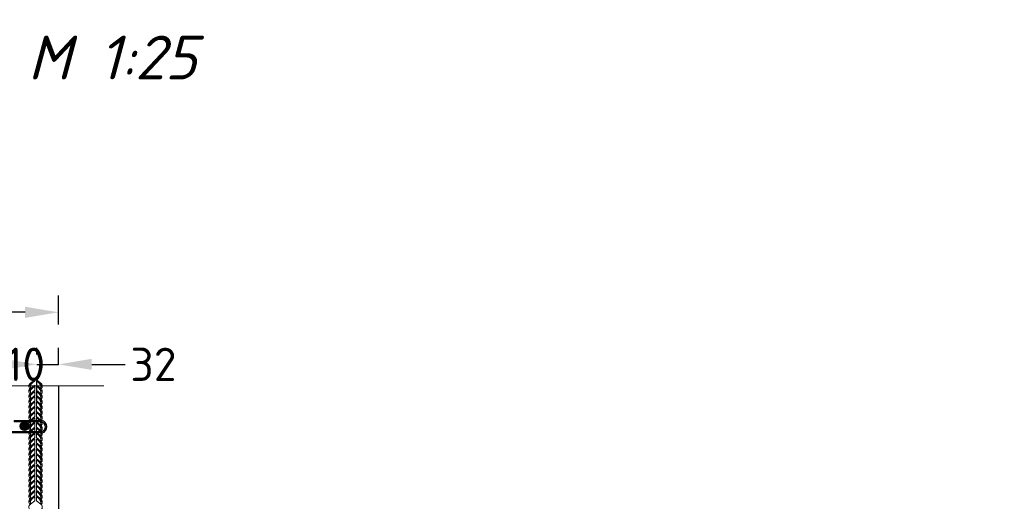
# Model space of a CAD drawing. Extents: x -764262 to 2885205, y 359641 to 616597.
# Tile 70 of 97: x 665237 to 671141, y 433892 to 436783. Entities that reach past the tile are written whole.
import ezdxf

# ---------------------------------------------------------------- set-up
doc = ezdxf.new("R2010")
doc.units = 0
doc.header["$LTSCALE"] = 50
doc.header["$MEASUREMENT"] = 0
doc.layers.get('0').update_dxf_attribs({"linetype": 'CONTINUOUS', "lineweight": 15})
doc.layers.get('DEFPOINTS').update_dxf_attribs({"linetype": 'CONTINUOUS'})
for name, color, linetype, lineweight in [('.', 7, 'CONTINUOUS', 15), ('MIM_DUVAR_WALL_50', 7, 'CONTINUOUS', 30), ('尺寸线层', 3, 'CONTINUOUS', 18)]:
    doc.layers.add(name, color=color, linetype=linetype, lineweight=lineweight)
doc.layers.add('INS_BETON_CONCRETE_50', color=5, linetype='CONTINUOUS')
doc.layers.add('PDF _Текст', color=7, linetype='CONTINUOUS')
doc.styles.add('arial', font='ARIALN.TTF')
doc.styles.add('Arial straight', font='isocpeur.ttf')
doc.styles.add('PDF ISOCPEUR Italic', font='isocpeui.ttf')
doc.dimstyles.new('M 1_25', dxfattribs={"dimtxt": 200, "dimasz": 200, "dimexe": 100, "dimexo": 300, "dimgap": 50, "dimtad": 0, "dimdec": 0, "dimlfac": 0.25, "dimtxsty": 'Arial straight', "dimcen": 1, "dimdle": 100, "dimadec": 0, "dimazin": 0, "dimtfac": 1, "dimtdec": 0, "dimtmove": 0, "dimatfit": 3, "dimldrblk": 'DOTSMALL', "dimfxl": 5, "dimarcsym": 0})

# ---------------------------------------------------------------- blocks, each defined once
blk = doc.blocks.new('*D676')
at = {"color": 0, "lineweight": -2, "transparency": 16777216}
for p, q in [((664820.7, 434912.7), (664820.7, 434814.5)), ((664303.1, 434562.5), (664303.1, 434814.5)), ((664503.1, 434714.5), (664620.7, 434714.5)), ((664820.7, 434714.5), (665020.7, 434714.5))]:
    blk.add_line(p, q, dxfattribs=at)
at = {"color": 0, "transparency": 16777216}
for points in [[(664503.1, 434747.8), (664503.1, 434681.1), (664303.1, 434714.5)], [(664620.7, 434747.8), (664620.7, 434681.1), (664820.7, 434714.5)]]:
    blk.add_solid(points, dxfattribs=at)
at = {"layer": 'DEFPOINTS', "color": 0, "transparency": 16777216}
for p in [(664820.7, 434714.5), (664820.7, 434612.7), (664303.1, 434262.5)]:
    blk.add_point(p, dxfattribs=at)
at = {"color": 0, "transparency": 16777216, "insert": (665220.7, 434714.5), "char_height": 200, "attachment_point": 5, "style": 'Arial straight'}
blk.add_mtext('110', dxfattribs=at)
blk = doc.blocks.new('_DotSmall')
at = {"color": 0, "linetype": 'ByBlock', "const_width": 0.5}
blk.add_lwpolyline([(-0.0625, 0, 1), (0.0625, 0, 1)], format="xyb", close=True, dxfattribs=at)
blk = doc.blocks.new('*D677')
at = {"color": 0, "lineweight": -2, "transparency": 16777216}
for p, q in [((665339.2, 434774), (665339.2, 434814.5)), ((665468.7, 434711.7), (665468.7, 434814.5)), ((665139.2, 434714.5), (664939.2, 434714.5)), ((665339.2, 434714.5), (665468.7, 434714.5)), ((665668.7, 434714.5), (665868.7, 434714.5))]:
    blk.add_line(p, q, dxfattribs=at)
at = {"color": 0, "transparency": 16777216}
for points in [[(665139.2, 434747.8), (665139.2, 434681.1), (665339.2, 434714.5)], [(665668.7, 434747.8), (665668.7, 434681.1), (665468.7, 434714.5)]]:
    blk.add_solid(points, dxfattribs=at)
at = {"layer": 'DEFPOINTS', "color": 0, "transparency": 16777216}
for p in [(665468.7, 434714.5), (665339.2, 434474), (665468.7, 434411.7)]:
    blk.add_point(p, dxfattribs=at)
at = {"color": 0, "transparency": 16777216, "insert": (666038.7, 434714.5), "char_height": 200, "attachment_point": 5, "style": 'Arial straight'}
blk.add_mtext('32', dxfattribs=at)
blk = doc.blocks.new('*D678')
at = {"color": 0, "lineweight": -2, "transparency": 16777216}
for p, q in [((665139.2, 434714.5), (665020.7, 434714.5)), ((664820.7, 434536.1), (664820.7, 434614.5)), ((665339.2, 434495.5), (665339.2, 434614.5))]:
    blk.add_line(p, q, dxfattribs=at)
at = {"color": 0, "transparency": 16777216}
for points in [[(665020.7, 434747.8), (665020.7, 434681.1), (664820.7, 434714.5)], [(665139.2, 434747.8), (665139.2, 434681.1), (665339.2, 434714.5)]]:
    blk.add_solid(points, dxfattribs=at)
at = {"layer": 'DEFPOINTS', "color": 0, "transparency": 16777216}
for p in [(664820.7, 434836.1), (665339.2, 434795.5), (664820.7, 434714.5)]:
    blk.add_point(p, dxfattribs=at)
at = {"color": 0, "transparency": 16777216, "insert": (664577.7, 434714.5), "char_height": 200, "attachment_point": 5, "style": 'Arial straight'}
blk.add_mtext('110', dxfattribs=at)
blk = doc.blocks.new('087')
at = {"layer": 'MIM_DUVAR_WALL_50', "color": 0}
for p, q in [((711307.9, -178312.8), (711307.9, -178322.3)), ((712178.9, -178312.8), (712178.9, -178322.3))]:
    blk.add_line(p, q, dxfattribs=at)
for points in [[(711050.7, -178312.8), (711307.9, -178312.8)], [(711307.9, -178322.3), (711050.7, -178322.3)], [(712178.9, -178312.8), (712382.3, -178312.8)], [(712382.3, -178322.3), (712178.9, -178322.3)], [(712385.4, -178404.5), (711047.6, -178404.5)], [(711050.2, -178395), (712382.8, -178395)]]:
    blk.add_lwpolyline(points, dxfattribs=at)
for centre, radius, start, end in [((711058.5, -178359), 46.8, 99.50374, 256.62129), ((711060.4, -178358.7), 37.7, 104.81388, 254.36457), ((712374.6, -178359), 46.8, 283.37871, 80.49626), ((712372.7, -178358.7), 37.7, 285.63543, 75.18612)]:
    blk.add_arc(centre, radius, start, end, dxfattribs=at)
blk = doc.blocks.new('*D679')
at = {"color": 0, "lineweight": -2, "transparency": 16777216}
for p, q in [((664172.7, 434892.4), (664172.7, 435126.9)), ((665468.7, 434954.7), (665468.7, 435126.9)), ((664372.7, 435026.9), (664580.7, 435026.9)), ((665268.7, 435026.9), (665060.7, 435026.9))]:
    blk.add_line(p, q, dxfattribs=at)
at = {"color": 0, "transparency": 16777216}
for points in [[(664372.7, 435060.3), (664372.7, 434993.6), (664172.7, 435026.9)], [(665268.7, 435060.3), (665268.7, 434993.6), (665468.7, 435026.9)]]:
    blk.add_solid(points, dxfattribs=at)
at = {"layer": 'DEFPOINTS', "color": 0, "transparency": 16777216}
for p in [(665468.7, 435026.9), (665468.7, 434654.7), (664172.7, 434592.4)]:
    blk.add_point(p, dxfattribs=at)
at = {"color": 0, "transparency": 16777216, "insert": (664820.7, 435026.9), "char_height": 200, "attachment_point": 5, "style": 'Arial straight'}
blk.add_mtext('300', dxfattribs=at)

msp = doc.modelspace()

# ---------------------------------------------------------------- hatches: boundary and pattern name
at = {"layer": '.'}
h = msp.add_hatch(dxfattribs=at)
h.set_pattern_fill('ANSI35', color=0, scale=0.987754)
h.set_pattern_definition([(45, (564873.117, 186226.645), (-4.4351415, 4.4351415), []), (45, (564877.552, 186226.645), (-4.4351415, 4.4351415), [7.84029658, -1.56805932, 0, -1.56805932])])
edge = h.paths.add_edge_path()
edge.add_arc((665265.286, 434343.27), 25.898, 180, 540, ccw=False)

# ---------------------------------------------------------------- linework, layer by layer
msp.add_line((663995.098, 434584.839), (665742.208, 434584.839))
for points in [[(665326.65, 434621.757), (665300.724, 434601.354, 0.51925855), (665298.76, 434568.393, 0.51925855)], [(665326.65, 434590.177), (665300.724, 434569.773, 0.51925855), (665298.76, 434536.812, 0.51925855)], [(665326.65, 434615.494), (665310.862, 434601.354, 0.14609857), (665291.64, 434579.755, -4.50279613)], [(665326.65, 434583.913), (665310.862, 434569.773, 0.14609857), (665291.64, 434548.174, -4.50279613)], [(665326.65, 434615.494), (665310.862, 434601.354, 0.24293633), (665301.115, 434570.081, 0.24293633)], [(665326.65, 434583.913), (665310.862, 434569.773, 0.24293633), (665301.115, 434538.501, 0.24293633)], [(665336.789, 434621.859), (665362.716, 434601.456, -0.51925855), (665364.679, 434568.494, -0.51925855)], [(665336.789, 434615.595), (665352.577, 434601.456, -0.24293633), (665362.324, 434570.183, -0.24293633)], [(665336.789, 434615.595), (665352.577, 434601.456, -0.14609857), (665371.799, 434579.856, 4.50279613)], [(665336.789, 434590.278), (665362.716, 434569.875, -0.51925855), (665364.679, 434536.913, -0.51925855)], [(665336.789, 434584.014), (665352.577, 434569.875, -0.24293633), (665362.324, 434538.602, -0.24293633)], [(665336.789, 434584.014), (665352.577, 434569.875, -0.14609857), (665371.799, 434548.275, 4.50279613)], [(665326.65, 434558.697), (665300.724, 434538.294, 0.51925855), (665298.76, 434505.332, 0.51925855)], [(665326.65, 434558.596), (665300.724, 434538.193, 0.51925855), (665298.76, 434505.231, 0.51925855)], [(665326.65, 434527.116), (665300.724, 434506.713, 0.51925855), (665298.76, 434473.752, 0.51925855)], [(665326.65, 434552.433), (665310.862, 434538.294, 0.14609857), (665291.64, 434516.695, -4.50279613)], [(665326.65, 434552.332), (665310.862, 434538.193, 0.14609857), (665291.64, 434516.593, -4.50279613)], [(665326.65, 434520.853), (665310.862, 434506.713, 0.14609857), (665291.64, 434485.114, -4.50279613)], [(665326.65, 434552.433), (665310.862, 434538.294, 0.24293633), (665301.115, 434507.021, 0.24293633)], [(665326.65, 434552.332), (665310.862, 434538.193, 0.24293633), (665301.115, 434506.92, 0.24293633)], [(665326.65, 434520.853), (665310.862, 434506.713, 0.24293633), (665301.115, 434475.44, 0.24293633)], [(665336.789, 434558.697), (665362.716, 434538.294, -0.51925855), (665364.679, 434505.332, -0.51925855)], [(665336.789, 434558.697), (665362.716, 434538.294, -0.51925855), (665364.679, 434505.332, -0.51925855)], [(665336.789, 434552.433), (665352.577, 434538.294, -0.24293633), (665362.324, 434507.021, -0.24293633)], [(665336.789, 434552.433), (665352.577, 434538.294, -0.14609857), (665371.799, 434516.695, 4.50279613)], [(665336.789, 434552.433), (665352.577, 434538.294, -0.24293633), (665362.324, 434507.021, -0.24293633)], [(665336.789, 434552.433), (665352.577, 434538.294, -0.14609857), (665371.799, 434516.695, 4.50279613)], [(665336.789, 434527.116), (665362.716, 434506.713, -0.51925855), (665364.679, 434473.752, -0.51925855)], [(665336.789, 434520.853), (665352.577, 434506.713, -0.24293633), (665362.324, 434475.44, -0.24293633)], [(665336.789, 434520.853), (665352.577, 434506.713, -0.14609857), (665371.799, 434485.114, 4.50279613)], [(665326.65, 434495.536), (665300.724, 434475.132, 0.51925855), (665298.76, 434442.171, 0.51925855)], [(665326.65, 434463.955), (665300.724, 434443.552, 0.51925855), (665298.76, 434410.59, 0.51925855)], [(665326.65, 434489.272), (665310.862, 434475.132, 0.14609857), (665291.64, 434453.533, -4.50279613)], [(665326.65, 434489.272), (665310.862, 434475.132, 0.24293633), (665301.115, 434443.86, 0.24293633)], [(665336.789, 434495.536), (665362.716, 434475.132, -0.51925855), (665364.679, 434442.171, -0.51925855)], [(665336.789, 434489.272), (665352.577, 434475.132, -0.24293633), (665362.324, 434443.86, -0.24293633)], [(665336.789, 434489.272), (665352.577, 434475.132, -0.14609857), (665371.799, 434453.533, 4.50279613)], [(665336.789, 434463.955), (665362.716, 434443.552, -0.51925855), (665364.679, 434410.59, -0.51925855)], [(665326.65, 434432.374), (665300.724, 434411.971, 0.52054227), (665298.824, 434378.959, 0.52054227)], [(665326.65, 434457.691), (665310.862, 434443.552, 0.14609857), (665291.64, 434421.952, -4.50279613)], [(665326.65, 434426.11), (665310.862, 434411.971, 0.14609857), (665291.64, 434390.372, -4.50279613)], [(665326.65, 434457.691), (665310.862, 434443.552, 0.24293633), (665301.115, 434412.279, 0.24293633)], [(665326.65, 434426.11), (665310.862, 434411.971, 0.24360645), (665301.131, 434380.609, 0.24360645)], [(665336.789, 434457.691), (665352.577, 434443.552, -0.24293633), (665362.324, 434412.279, -0.24293633)], [(665336.789, 434457.691), (665352.577, 434443.552, -0.14609857), (665371.799, 434421.952, 4.50279613)], [(665336.789, 434432.374), (665362.716, 434411.971, -0.51925855), (665364.679, 434379.009, -0.51925855)], [(665336.789, 434426.11), (665352.577, 434411.971, -0.24293633), (665362.324, 434380.698, -0.24293633)], [(665336.789, 434426.11), (665352.577, 434411.971, -0.14609857), (665371.799, 434390.372, 4.50279613)], [(665326.65, 434400.692), (665300.724, 434380.289, 0.51925855), (665298.76, 434347.327, 0.51925855)], [(665326.65, 434369.111), (665300.724, 434348.708, 0.51925855), (665298.76, 434315.747, 0.51925855)], [(665326.65, 434394.428), (665310.862, 434380.289, 0.14609857), (665291.64, 434358.689, -4.50279613)], [(665326.65, 434362.847), (665310.862, 434348.708, 0.14609857), (665291.64, 434327.109, -4.50279613)], [(665326.65, 434394.428), (665310.862, 434380.289, 0.24293633), (665301.115, 434349.016, 0.24293633)], [(665326.65, 434362.847), (665310.862, 434348.708, 0.24293633), (665301.115, 434317.435, 0.24293633)], [(665336.789, 434400.793), (665362.716, 434380.39, -0.51925855), (665364.679, 434347.429, -0.51925855)], [(665336.789, 434394.53), (665352.577, 434380.39, -0.24293633), (665362.324, 434349.117, -0.24293633)], [(665336.789, 434394.53), (665352.577, 434380.39, -0.14609857), (665371.799, 434358.791, 4.50279613)], [(665336.789, 434369.213), (665362.716, 434348.809, -0.51925855), (665364.679, 434315.848, -0.51925855)], [(665336.789, 434362.949), (665352.577, 434348.809, -0.24293633), (665362.324, 434317.537, -0.24293633)], [(665336.789, 434362.949), (665352.577, 434348.809, -0.14609857), (665371.799, 434327.21, 4.50279613)], [(665326.65, 434337.632), (665300.724, 434317.229, 0.51925855), (665298.76, 434284.267, 0.51925855)], [(665326.65, 434337.531), (665300.724, 434317.127, 0.51925855), (665298.76, 434284.166, 0.51925855)], [(665326.65, 434306.051), (665300.724, 434285.648, 0.51925855), (665298.76, 434252.686, 0.51925855)], [(665326.65, 434331.368), (665310.862, 434317.229, 0.14609857), (665291.64, 434295.629, -4.50279613)], [(665326.65, 434331.267), (665310.862, 434317.127, 0.14609857), (665291.64, 434295.528, -4.50279613)], [(665326.65, 434299.787), (665310.862, 434285.648, 0.14609857), (665291.64, 434264.049, -4.50279613)], [(665326.65, 434331.368), (665310.862, 434317.229, 0.24293633), (665301.115, 434285.956, 0.24293633)], [(665326.65, 434331.267), (665310.862, 434317.127, 0.24293633), (665301.115, 434285.854, 0.24293633)], [(665326.65, 434299.787), (665310.862, 434285.648, 0.24293633), (665301.115, 434254.375, 0.24293633)], [(665336.789, 434337.632), (665362.716, 434317.229, -0.51925855), (665364.679, 434284.267, -0.51925855)], [(665336.789, 434337.632), (665362.716, 434317.229, -0.51925855), (665364.679, 434284.267, -0.51925855)], [(665336.789, 434331.368), (665352.577, 434317.229, -0.24293633), (665362.324, 434285.956, -0.24293633)], [(665336.789, 434331.368), (665352.577, 434317.229, -0.14609857), (665371.799, 434295.629, 4.50279613)], [(665336.789, 434331.368), (665352.577, 434317.229, -0.24293633), (665362.324, 434285.956, -0.24293633)], [(665336.789, 434331.368), (665352.577, 434317.229, -0.14609857), (665371.799, 434295.629, 4.50279613)], [(665336.789, 434306.051), (665362.716, 434285.648, -0.51925855), (665364.679, 434252.686, -0.51925855)], [(665336.789, 434299.787), (665352.577, 434285.648, -0.24293633), (665362.324, 434254.375, -0.24293633)], [(665336.789, 434299.787), (665352.577, 434285.648, -0.14609857), (665371.799, 434264.049, 4.50279613)], [(665326.65, 434274.47), (665300.724, 434254.067, 0.51925855), (665298.76, 434221.106, 0.51925855)], [(665326.65, 434242.89), (665300.724, 434222.486, 0.51925855), (665298.76, 434189.525, 0.51925855)], [(665326.65, 434268.207), (665310.862, 434254.067, 0.14609857), (665291.64, 434232.468, -4.50279613)], [(665326.65, 434236.626), (665310.862, 434222.486, 0.14609857), (665291.64, 434200.887, -4.50279613)], [(665326.65, 434268.207), (665310.862, 434254.067, 0.24293633), (665301.115, 434222.794, 0.24293633)], [(665326.65, 434236.626), (665310.862, 434222.486, 0.24293633), (665301.115, 434191.214, 0.24293633)], [(665336.789, 434274.47), (665362.716, 434254.067, -0.51925855), (665364.679, 434221.106, -0.51925855)], [(665336.789, 434268.207), (665352.577, 434254.067, -0.24293633), (665362.324, 434222.794, -0.24293633)], [(665336.789, 434268.207), (665352.577, 434254.067, -0.14609857), (665371.799, 434232.468, 4.50279613)], [(665336.789, 434242.89), (665362.716, 434222.486, -0.51925855), (665364.679, 434189.525, -0.51925855)], [(665336.789, 434236.626), (665352.577, 434222.486, -0.24293633), (665362.324, 434191.214, -0.24293633)], [(665336.789, 434236.626), (665352.577, 434222.486, -0.14609857), (665371.799, 434200.887, 4.50279613)], [(665326.65, 434211.309), (665300.724, 434190.906, 0.52054227), (665298.824, 434157.893, 0.52054227)], [(665326.65, 434179.627), (665300.724, 434159.223, 0.51925855), (665298.76, 434126.262, 0.51925855)], [(665326.65, 434205.045), (665310.862, 434190.906, 0.14609857), (665291.64, 434169.306, -4.50279613)], [(665326.65, 434173.363), (665310.862, 434159.223, 0.14609857), (665291.64, 434137.624, -4.50279613)], [(665326.65, 434205.045), (665310.862, 434190.906, 0.24360645), (665301.131, 434159.544, 0.24360645)], [(665326.65, 434173.363), (665310.862, 434159.223, 0.24293633), (665301.115, 434127.951, 0.24293633)], [(665336.789, 434211.309), (665362.716, 434190.906, -0.51925855), (665364.679, 434157.944, -0.51925855)], [(665336.789, 434205.045), (665352.577, 434190.906, -0.24293633), (665362.324, 434159.633, -0.24293633)], [(665336.789, 434205.045), (665352.577, 434190.906, -0.14609857), (665371.799, 434169.306, 4.50279613)], [(665336.789, 434179.728), (665362.716, 434159.325, -0.51925855), (665364.679, 434126.363, -0.51925855)], [(665336.789, 434173.464), (665352.577, 434159.325, -0.24293633), (665362.324, 434128.052, -0.24293633)], [(665336.789, 434173.464), (665352.577, 434159.325, -0.14609857), (665371.799, 434137.726, 4.50279613)], [(665326.65, 434148.046), (665300.724, 434127.643, 0.51925855), (665298.76, 434094.681, 0.51925855)], [(665326.65, 434116.567), (665300.724, 434096.163, 0.51925855), (665298.76, 434063.202, 0.51925855)], [(665326.65, 434116.465), (665300.724, 434096.062, 0.51925855), (665298.76, 434063.1, 0.51925855)], [(665326.65, 434141.782), (665310.862, 434127.643, 0.14609857), (665291.64, 434106.043, -4.50279613)], [(665326.65, 434110.303), (665310.862, 434096.163, 0.14609857), (665291.64, 434074.564, -4.50279613)], [(665326.65, 434110.201), (665310.862, 434096.062, 0.14609857), (665291.64, 434074.463, -4.50279613)], [(665326.65, 434141.782), (665310.862, 434127.643, 0.24293633), (665301.115, 434096.37, 0.24293633)], [(665326.65, 434110.303), (665310.862, 434096.163, 0.24293633), (665301.115, 434064.891, 0.24293633)], [(665326.65, 434110.201), (665310.862, 434096.062, 0.24293633), (665301.115, 434064.789, 0.24293633)], [(665336.789, 434148.147), (665362.716, 434127.744, -0.51925855), (665364.679, 434094.783, -0.51925855)], [(665336.789, 434141.884), (665352.577, 434127.744, -0.24293633), (665362.324, 434096.471, -0.24293633)], [(665336.789, 434141.884), (665352.577, 434127.744, -0.14609857), (665371.799, 434106.145, 4.50279613)], [(665336.789, 434116.567), (665362.716, 434096.163, -0.51925855), (665364.679, 434063.202, -0.51925855)], [(665336.789, 434116.567), (665362.716, 434096.163, -0.51925855), (665364.679, 434063.202, -0.51925855)], [(665336.789, 434110.303), (665352.577, 434096.163, -0.24293633), (665362.324, 434064.891, -0.24293633)], [(665336.789, 434110.303), (665352.577, 434096.163, -0.14609857), (665371.799, 434074.564, 4.50279613)], [(665336.789, 434110.303), (665352.577, 434096.163, -0.24293633), (665362.324, 434064.891, -0.24293633)], [(665336.789, 434110.303), (665352.577, 434096.163, -0.14609857), (665371.799, 434074.564, 4.50279613)], [(665326.65, 434084.986), (665300.724, 434064.583, 0.51925855), (665298.76, 434031.621, 0.51925855)], [(665326.65, 434084.884), (665300.724, 434064.481, 0.51925855), (665298.76, 434031.52, 0.51925855)], [(665326.65, 434053.405), (665300.724, 434033.002, 0.51925855), (665298.76, 434000.04, 0.51925855)], [(665326.65, 434078.722), (665310.862, 434064.583, 0.14609857), (665291.64, 434042.983, -4.50279613)], [(665326.65, 434078.621), (665310.862, 434064.481, 0.14609857), (665291.64, 434042.882, -4.50279613)], [(665326.65, 434078.722), (665310.862, 434064.583, 0.24293633), (665301.115, 434033.31, 0.24293633)], [(665326.65, 434078.621), (665310.862, 434064.481, 0.24293633), (665301.115, 434033.208, 0.24293633)], [(665336.789, 434084.986), (665362.716, 434064.583, -0.51925855), (665364.679, 434031.621, -0.51925855)], [(665336.789, 434084.986), (665362.716, 434064.583, -0.51925855), (665364.679, 434031.621, -0.51925855)], [(665336.789, 434078.722), (665352.577, 434064.583, -0.24293633), (665362.324, 434033.31, -0.24293633)], [(665336.789, 434078.722), (665352.577, 434064.583, -0.14609857), (665371.799, 434042.983, 4.50279613)], [(665336.789, 434078.722), (665352.577, 434064.583, -0.24293633), (665362.324, 434033.31, -0.24293633)], [(665336.789, 434078.722), (665352.577, 434064.583, -0.14609857), (665371.799, 434042.983, 4.50279613)], [(665336.789, 434053.405), (665362.716, 434033.002, -0.51925855), (665364.679, 434000.04, -0.51925855)], [(665326.65, 434021.824), (665300.724, 434001.421, 0.51925855), (665298.76, 433968.459, 0.51925855)], [(665326.65, 433990.244), (665300.724, 433969.84, 0.51925855), (665298.76, 433936.879, 0.51925855)], [(665326.65, 434047.141), (665310.862, 434033.002, 0.14609857), (665291.64, 434011.402, -4.50279613)], [(665326.65, 434015.56), (665310.862, 434001.421, 0.14609857), (665291.64, 433979.822, -4.50279613)], [(665326.65, 434047.141), (665310.862, 434033.002, 0.24293633), (665301.115, 434001.729, 0.24293633)], [(665326.65, 434015.56), (665310.862, 434001.421, 0.24293633), (665301.115, 433970.148, 0.24293633)], [(665336.789, 434047.141), (665352.577, 434033.002, -0.24293633), (665362.324, 434001.729, -0.24293633)], [(665336.789, 434047.141), (665352.577, 434033.002, -0.14609857), (665371.799, 434011.402, 4.50279613)], [(665336.789, 434021.824), (665362.716, 434001.421, -0.51925855), (665364.679, 433968.459, -0.51925855)], [(665336.789, 434015.56), (665352.577, 434001.421, -0.24293633), (665362.324, 433970.148, -0.24293633)], [(665336.789, 434015.56), (665352.577, 434001.421, -0.14609857), (665371.799, 433979.822, 4.50279613)], [(665336.789, 433990.244), (665362.716, 433969.84, -0.51925855), (665364.679, 433936.879, -0.51925855)], [(665326.65, 433958.663), (665300.724, 433938.259, 0.52054227), (665298.824, 433905.247, 0.52054227)], [(665326.65, 433983.98), (665310.862, 433969.84, 0.14609857), (665291.64, 433948.241, -4.50279613)], [(665326.65, 433952.399), (665310.862, 433938.259, 0.14609857), (665291.64, 433916.66, -4.50279613)], [(665326.65, 433983.98), (665310.862, 433969.84, 0.24293633), (665301.115, 433938.567, 0.24293633)], [(665326.65, 433952.399), (665310.862, 433938.259, 0.24360645), (665301.131, 433906.898, 0.24360645)], [(665336.789, 433983.98), (665352.577, 433969.84, -0.24293633), (665362.324, 433938.567, -0.24293633)], [(665336.789, 433983.98), (665352.577, 433969.84, -0.14609857), (665371.799, 433948.241, 4.50279613)], [(665336.789, 433958.663), (665362.716, 433938.259, -0.51925855), (665364.679, 433905.298, -0.51925855)], [(665336.789, 433952.399), (665352.577, 433938.259, -0.24293633), (665362.324, 433906.987, -0.24293633)], [(665336.789, 433952.399), (665352.577, 433938.259, -0.14609857), (665371.799, 433916.66, 4.50279613)], [(665326.65, 433926.981), (665300.724, 433906.577, 0.51925855), (665298.76, 433873.616, 0.51925855)], [(665326.65, 433895.4), (665300.724, 433874.997, 0.51925855), (665298.76, 433842.035, 0.51925855)], [(665326.65, 433920.717), (665310.862, 433906.577, 0.14609857), (665291.64, 433884.978, -4.50279613)], [(665326.65, 433920.717), (665310.862, 433906.577, 0.24293633), (665301.115, 433875.305, 0.24293633)], [(665336.789, 433927.082), (665362.716, 433906.679, -0.51925855), (665364.679, 433873.717, -0.51925855)], [(665336.789, 433920.818), (665352.577, 433906.679, -0.24293633), (665362.324, 433875.406, -0.24293633)], [(665336.789, 433920.818), (665352.577, 433906.679, -0.14609857), (665371.799, 433885.079, 4.50279613)], [(665336.789, 433895.501), (665362.716, 433875.098, -0.51925855), (665364.679, 433842.136, -0.51925855)]]:
    msp.add_lwpolyline(points, format="xyb")
for points in [[(665326.65, 434583.913), (665326.65, 434558.596)], [(665336.789, 434584.014), (665336.789, 434558.697)], [(665326.65, 434552.332), (665326.65, 434527.015)], [(665326.65, 434520.853), (665326.65, 434495.536)], [(665336.789, 434552.433), (665336.789, 434527.116)], [(665336.789, 434520.853), (665336.789, 434495.536)], [(665326.65, 434489.272), (665326.65, 434463.955)], [(665336.789, 434489.272), (665336.789, 434463.955)], [(665326.65, 434457.691), (665326.65, 434432.374)], [(665326.65, 434426.11), (665326.65, 434400.692)], [(665336.789, 434457.691), (665336.789, 434432.374)], [(665336.789, 434426.11), (665336.789, 434400.793)], [(665326.65, 434394.428), (665326.65, 434369.111)], [(665326.65, 434362.847), (665326.65, 434337.531)], [(665336.789, 434394.53), (665336.789, 434369.213)], [(665336.789, 434362.949), (665336.789, 434337.632)], [(665326.65, 434331.267), (665326.65, 434305.95)], [(665326.65, 434299.787), (665326.65, 434274.47)], [(665336.789, 434331.368), (665336.789, 434306.051)], [(665336.789, 434299.787), (665336.789, 434274.47)], [(665326.65, 434268.207), (665326.65, 434242.89)], [(665326.65, 434236.626), (665326.65, 434211.309)], [(665336.789, 434268.207), (665336.789, 434242.89)], [(665336.789, 434236.626), (665336.789, 434211.309)], [(665326.65, 434205.045), (665326.65, 434179.627)], [(665326.65, 434173.363), (665326.65, 434148.046)], [(665336.789, 434205.045), (665336.789, 434179.728)], [(665336.789, 434173.464), (665336.789, 434148.147)], [(665326.65, 434141.782), (665326.65, 434116.465)], [(665326.65, 434110.201), (665326.65, 434084.884)], [(665336.789, 434141.884), (665336.789, 434116.567)], [(665336.789, 434110.303), (665336.789, 434084.986)], [(665326.65, 434078.621), (665326.65, 434053.304)], [(665336.789, 434078.722), (665336.789, 434053.405)], [(665326.65, 434047.141), (665326.65, 434021.824)], [(665326.65, 434015.56), (665326.65, 433990.244)], [(665336.789, 434047.141), (665336.789, 434021.824)], [(665336.789, 434015.56), (665336.789, 433990.244)], [(665326.65, 433983.98), (665326.65, 433958.663)], [(665326.65, 433952.399), (665326.65, 433926.981)], [(665336.789, 433983.98), (665336.789, 433958.663)], [(665336.789, 433952.399), (665336.789, 433927.082)], [(665326.65, 433920.717), (665326.65, 433895.4)], [(665336.789, 433920.818), (665336.789, 433895.501)]]:
    msp.add_lwpolyline(points)
at = {"layer": 'INS_BETON_CONCRETE_50', "color": 0, "lineweight": 30}
msp.add_circle((665265.286, 434343.27), 25.898, dxfattribs=at)
at = {"layer": 'MIM_DUVAR_WALL_50', "color": 0}
msp.add_line((665468.668, 434584.839), (665468.668, 431011.617), dxfattribs=at)

# ---------------------------------------------------------------- block references
at = {"xscale": 0.81, "yscale": 0.81, "zscale": 0.81}
msp.add_blockref('087', (88338.427, 578810.727), dxfattribs=at)

# ---------------------------------------------------------------- texts
at = {"layer": 'PDF _Текст', "insert": (657556.313, 435313.531), "char_height": 242.99557, "width": 11535.16436, "attachment_point": 7, "style": 'PDF ISOCPEUR Italic'}
msp.add_mtext('\\pi5159.44895;Ос1 шаг \\P\\pi4564.20185;400мм. шах.пор', dxfattribs=at)
at = {"layer": 'PDF _Текст', "insert": (663740.527, 436424.938), "char_height": 262.80159, "attachment_point": 7, "style": 'PDF ISOCPEUR Italic'}
msp.add_mtext('Узел "В" М 1:25', dxfattribs=at)
at = {"layer": '尺寸线层', "color": 0, "lineweight": 15, "char_height": 400, "width": 10532.89688, "attachment_point": 1, "line_spacing_factor": 1.15057, "style": 'arial'}
for s, insert in [('\\pi4186.77586;Разрез 1-1', (635524.231, 436339.452, 24456720)), ('\\pi2449.39524;Фрагмент  установки ОС{\\fArial|b0|i0|c162|p34;-1}', (635524.231, 435684.698, 24456720))]:
    msp.add_mtext(s, dxfattribs=dict(at, insert=insert))

# ---------------------------------------------------------------- dimensions: what is measured, and where the dimension line sits
dim = msp.add_linear_dim(base=(665468.668, 435026.92), p1=(664172.668, 434592.366), p2=(665468.668, 434654.676), text='300', dimstyle='M 1_25', override={"dimtmove": 1})
dim.commit()
dim.dimension.update_dxf_attribs({"geometry": '*D679', "text_midpoint": (664820.668, 435026.92)})
dim = msp.add_linear_dim(base=(664820.668, 434714.472), p1=(664303.088, 434262.545), p2=(664820.668, 434612.706), text='110', dimstyle='M 1_25')
dim.commit()
dim.dimension.update_dxf_attribs({"geometry": '*D676', "text_midpoint": (665220.668, 434714.472)})
dim = msp.add_linear_dim(base=(664820.668, 434714.472), p1=(665339.221, 434795.472), p2=(664820.668, 434836.099), text='110', dimstyle='M 1_25', override={"dimtmove": 1})
dim.commit()
dim.dimension.update_dxf_attribs({"geometry": '*D678', "text_midpoint": (664577.668, 434714.472), "dimtype": 160})
dim = msp.add_linear_dim(base=(665468.668, 434714.472), p1=(665339.221, 434473.982), p2=(665468.668, 434411.676), dimstyle='M 1_25')
dim.commit()
dim.dimension.update_dxf_attribs({"geometry": '*D677', "text_midpoint": (666038.668, 434714.472)})

doc.saveas('drawing.dxf')
